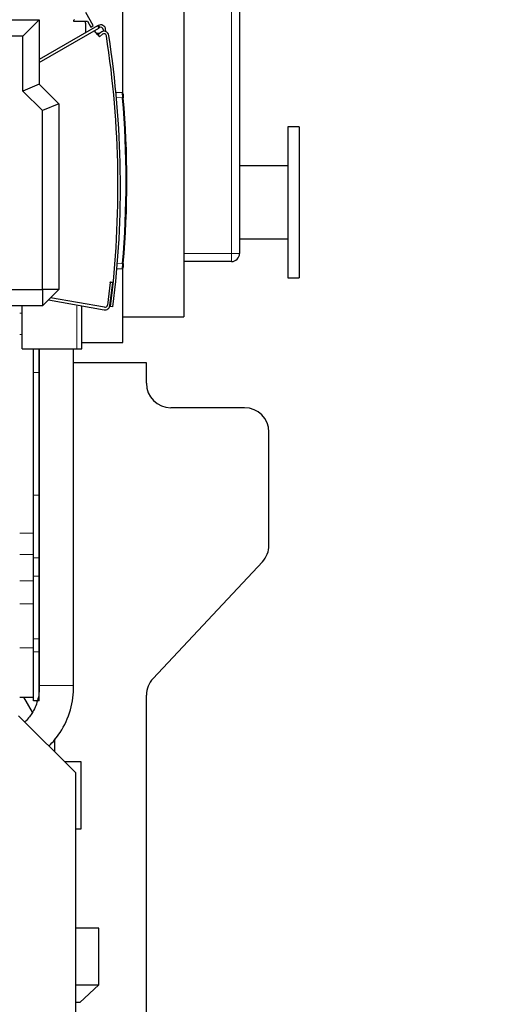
# Model space of a CAD drawing. Header units: inches. Extents: x 0 to 29700, y -16 to 21000.
# Tile 192 of 235: x 15773 to 16370, y 15283 to 16489. Entities that reach past the tile are written whole.
import ezdxf

# ---------------------------------------------------------------- set-up
doc = ezdxf.new("R2010")
doc.units = ezdxf.units.IN
doc.layers.add('1', color=7, linetype='Continuous', true_color=0xffffff)
doc.layers.add('254', color=7, linetype='Continuous', true_color=0xffffff)
doc.styles.add('latin_extended', font='simplex.shx')
doc.dimstyles.get("Standard").update_dxf_attribs({"dimtxt": 0.18, "dimasz": 0.18, "dimexe": 0.18, "dimexo": 0.0625, "dimgap": 0.09, "dimtad": 0, "dimtih": 1, "dimtoh": 1, "dimdec": 4, "dimzin": 0, "dimdsep": 46, "dimtxsty": 'Standard', "dimcen": 0.09, "dimadec": 0, "dimazin": 0, "dimtfac": 1, "dimtdec": 4, "dimtofl": 0, "dimtmove": 0, "dimatfit": 3, "dimfxl": 1, "dimtolj": 1, "dimtzin": 0, "dimarcsym": 0})

# ---------------------------------------------------------------- blocks, each defined once
blk = doc.blocks.new('_U9')
at = {"layer": '254', "color": 3, "linetype": 'Continuous', "lineweight": 13, "transparency": 16777216}
for p, q in [((15480.5, 17621.1), (17067.5, 17621.1)), ((17017.5, 15373.6), (17017.5, 17446.1)), ((15028.5, 15198.6), (17067.5, 15198.6))]:
    blk.add_line(p, q, dxfattribs=at)
at = {"layer": '254', "color": 3, "transparency": 16777216}
for points in [[(17046.6, 17446.1), (16988.3, 17446.1), (17017.5, 17621.1)], [(16988.3, 15373.6), (17046.6, 15373.6), (17017.5, 15198.6)]]:
    blk.add_solid(points, dxfattribs=at)
at = {"layer": 'Defpoints', "color": 0, "transparency": 16777216}
for p in [(15430.5, 17621.1), (17017.5, 17621.1), (14978.5, 15198.6)]:
    blk.add_point(p, dxfattribs=at)
at = {"layer": '254', "color": 2, "lineweight": 13, "transparency": 16777216, "insert": (16755, 16101.5), "char_height": 175, "attachment_point": 1, "rotation": 90, "style": 'latin_extended'}
blk.add_mtext('\\A1;2422', dxfattribs=at)

msp = doc.modelspace()

# ---------------------------------------------------------------- linework, layer by layer
at = {"layer": '1', "color": 110, "linetype": 'Continuous', "lineweight": 13}
for p, q in [((16032.476, 16202.607), (16032.476, 16887.607)), ((15870.276, 16478.471), (15868.776, 16481.07)), ((15899.319, 16392.842), (15891.829, 16393.235)), ((15974.476, 16202.607), (16032.476, 16202.607)), ((16032.476, 16192.607), (16032.476, 16202.607)), ((16042.476, 16202.607), (16032.476, 16202.607)), ((15892.955, 16189.94), (15899.319, 16190.273)), ((15887.271, 16166.586), (15884.293, 16166.952)), ((15773.476, 16129.32), (15776.476, 16129.32)), ((15843.476, 16085.611), (15843.476, 16139.507)), ((15773.476, 16103.304), (15776.476, 16103.304)), ((15797.476, 16056.838), (15790.476, 16056.838)), ((15797.476, 15906.383), (15790.476, 15906.383)), ((15773.476, 15859.916), (15790.476, 15859.916)), ((15773.476, 15833.9), (15790.476, 15833.9)), ((15797.476, 15829.972), (15790.476, 15829.972)), ((15797.476, 15807.248), (15790.476, 15807.248)), ((15773.476, 15801.866), (15790.476, 15801.866)), ((15773.476, 15773.392), (15790.476, 15773.392)), ((15797.476, 15730.838), (15790.476, 15730.838)), ((15773.476, 15719.61), (15790.476, 15719.61)), ((15797.476, 15714.61), (15790.476, 15714.61)), ((15839.477, 15673.429), (15797.477, 15673.429))]:
    msp.add_line(p, q, dxfattribs=at)
at = {"layer": '1', "color": 2, "linetype": 'Continuous', "lineweight": 25}
for p, q in [((16042.476, 16887.607), (16042.476, 16202.607)), ((15899.476, 16399.091), (15899.476, 16666.247)), ((15974.476, 16668.078), (15974.476, 16125.107)), ((15863.389, 16481.464), (15854.25, 16497.315)), ((15394.398, 16488.608), (15797.313, 16488.608)), ((15774.044, 16488.608), (15774.044, 16488.689)), ((15775.476, 16488.607), (15775.476, 16488.688)), ((15797.313, 16488.608), (15777.313, 16468.608)), ((15780.976, 16488.606), (15780.976, 16488.687)), ((15797.313, 16488.608), (15797.313, 16409.608)), ((15797.314, 16436.347), (15870.276, 16478.471)), ((15868.776, 16481.07), (15797.315, 16439.811)), ((15840.613, 16488.979), (15839.417, 16487.597)), ((15839.796, 16486.77), (15856.271, 16486.802)), ((15853.976, 16484.434), (15853.976, 16472.524)), ((15856.271, 16486.802), (15860.357, 16479.715)), ((15860.357, 16479.715), (15863.389, 16481.464)), ((15868.776, 16481.07), (15869.642, 16481.57)), ((15869.642, 16481.57), (15871.142, 16478.971)), ((15871.142, 16478.971), (15870.276, 16478.471)), ((15777.313, 16468.608), (15394.393, 16468.608)), ((15777.313, 16401.324), (15777.313, 16468.608)), ((15869.119, 16470.115), (15864.727, 16475.267)), ((15870.873, 16471.611), (15867.844, 16471.611)), ((15872.653, 16473.128), (15869.119, 16470.115)), ((15869.119, 16470.115), (15871.066, 16467.832)), ((15871.066, 16467.832), (15874.599, 16470.845)), ((15875.626, 16476.687), (15875.853, 16474.522)), ((15878.917, 16474.073), (15878.609, 16477.001)), ((15797.313, 16409.608), (15777.313, 16401.324)), ((15797.313, 16409.608), (15821.313, 16385.608)), ((15801.313, 16377.324), (15777.313, 16401.324)), ((15891.221, 16399.758), (15898.838, 16399.359)), ((15821.313, 16385.608), (15801.313, 16377.324)), ((15821.313, 16385.608), (15821.313, 16158.339)), ((15801.313, 16158.339), (15801.313, 16377.324)), ((16115.476, 16357.607), (16101.476, 16357.607)), ((16101.476, 16357.607), (16101.476, 16172.607)), ((16115.476, 16357.607), (16115.476, 16172.607)), ((16101.476, 16309.657), (16042.476, 16309.657)), ((16042.476, 16220.557), (16101.476, 16220.557)), ((16032.476, 16192.607), (15974.476, 16192.607)), ((15898.838, 16183.757), (15892.42, 16183.421)), ((15899.476, 16093.607), (15899.476, 16184.034)), ((15884.293, 16166.952), (15880.881, 16139.16)), ((15883.858, 16138.795), (15887.271, 16166.586)), ((15884.293, 16166.952), (15884.331, 16167.261)), ((15884.331, 16167.261), (15884.415, 16167.944)), ((15884.415, 16167.944), (15887.952, 16167.51)), ((15887.392, 16167.578), (15887.271, 16166.586)), ((16101.476, 16172.607), (16115.476, 16172.607)), ((15634.324, 16158.339), (15801.313, 16158.339)), ((15801.313, 16158.339), (15801.313, 16138.339)), ((15821.313, 16158.339), (15801.313, 16138.339)), ((15821.313, 16158.339), (15801.313, 16158.339)), ((15808.625, 16145.649), (15876.861, 16133.617)), ((15877.382, 16136.571), (15811.214, 16148.239)), ((15801.313, 16138.339), (15654.324, 16138.339)), ((15776.476, 16085.611), (15776.476, 16138.341)), ((15849.476, 16085.611), (15849.476, 16138.449)), ((15887.594, 16137.112), (15884.617, 16137.481)), ((15899.476, 16125.107), (15974.476, 16125.107)), ((15849.454, 16093.607), (15899.476, 16093.607)), ((15776.476, 16085.611), (15843.476, 16085.611)), ((15790.476, 16056.838), (15790.476, 16085.612)), ((15797.476, 16056.838), (15797.476, 16085.612)), ((15797.477, 16085.602), (15797.477, 15673.429)), ((15839.477, 15673.429), (15839.477, 16085.602)), ((15843.476, 16085.611), (15849.476, 16085.611)), ((15928.476, 16068.607), (15839.473, 16068.607)), ((15928.476, 16043.607), (15928.476, 16068.607)), ((15790.476, 15906.383), (15790.476, 16056.838)), ((15797.476, 15906.383), (15797.476, 16056.838)), ((16048.476, 16013.607), (15958.476, 16013.607)), ((16078.476, 15845.471), (16078.476, 15983.607)), ((15790.476, 15829.972), (15790.476, 15906.383)), ((15797.476, 15829.972), (15797.476, 15906.383)), ((15790.476, 15807.248), (15790.476, 15829.972)), ((15797.476, 15807.248), (15797.476, 15829.972)), ((15936.59, 15682.262), (16070.362, 15824.952)), ((15790.476, 15730.838), (15790.476, 15807.248)), ((15797.476, 15730.838), (15797.476, 15807.248)), ((15790.476, 15714.61), (15790.476, 15730.838)), ((15797.476, 15714.61), (15797.476, 15730.838)), ((15790.476, 15654.781), (15790.476, 15714.61)), ((15797.476, 15654.781), (15797.476, 15714.61)), ((15773.476, 15659.45), (15790.476, 15659.45)), ((15789.048, 15641.051), (15778.425, 15659.45)), ((15928.476, 15263.614), (15928.476, 15661.744)), ((15797.476, 15654.781), (15790.476, 15654.781)), ((15842.076, 15566.607), (15772.076, 15636.607)), ((15816.176, 15608.406), (15816.176, 15592.505)), ((15848.476, 15580.137), (15828.545, 15580.137)), ((15848.476, 15510.186), (15848.476, 15580.137)), ((15842.076, 15135.107), (15842.076, 15566.607)), ((15848.476, 15498.137), (15848.476, 15510.186)), ((15842.075, 15498.137), (15848.476, 15498.137)), ((15870.176, 15376.607), (15842.077, 15376.607)), ((15870.176, 15307.301), (15870.176, 15376.607)), ((15842.077, 15307.301), (15870.176, 15307.301)), ((15847.176, 15285.301), (15870.176, 15307.301)), ((15847.176, 15285.301), (15842.076, 15285.301))]:
    msp.add_line(p, q, dxfattribs=at)
for centre, radius, start, end in [((15839.795, 16487.27), 0.5, 139.114643, 270.109101), ((15847.976, 16484.434), 6, 0, 23.180391), ((15872.642, 16476.373), 6, 6.00065, 120), ((15872.642, 16476.373), 3, 6.00065, 120), ((15876.545, 16468.562), 6, 8.823765, 130.45), ((15876.545, 16468.562), 3, 8.823765, 130.45), ((14693.712, 16284.947), 1200, 352.941167, 8.823765), ((14693.712, 16284.947), 1203, 352.941167, 8.823765), ((15898.786, 16398.36), 1, 5.110451, 87), ((14704.605, 16291.558), 1199, 355.154216, 4.845784), ((14704.552, 16291.558), 1200, 355.154216, 4.845784), ((16032.476, 16202.607), 10, 270, 0), ((15898.786, 16184.756), 1, 273, 354.889549), ((15880.23, 16142.213), 5, 316.463337, 343.341237), ((15877.903, 16139.526), 6, 260, 353), ((15877.903, 16139.526), 3, 260, 353), ((15958.476, 16043.607), 30, 180, 270), ((16048.476, 15983.607), 30, 0, 90), ((16048.476, 15845.471), 30, 316.84761, 0), ((15958.476, 15661.744), 30, 136.84761, 180)]:
    msp.add_arc(centre, radius, start, end, dxfattribs=at)
at = {"layer": '1', "color": 110, "linetype": 'Continuous', "lineweight": 13}
for centre, major_axis, start_param, end_param in [((15899.267, 16392.842), (-0.996, -0.084), 1.62296888, 3.14159265), ((15899.267, 16190.273), (0.996, -0.084), 0, 1.51862377)]:
    msp.add_ellipse(centre, major_axis=major_axis, ratio=0.00442706, start_param=start_param, end_param=end_param, dxfattribs=at)
for points, knots in [([(15898.838, 16399.359), (15898.84, 16399.358), (15898.845, 16399.337), (15898.853, 16399.274), (15898.858, 16399.221), (15898.859, 16399.209), (15898.862, 16399.186), (15898.866, 16399.148), (15898.87, 16399.105), (15898.879, 16399.011), (15898.892, 16398.867), (15898.907, 16398.685), (15898.917, 16398.558), (15898.919, 16398.532), (15898.924, 16398.479), (15898.926, 16398.452), (15898.933, 16398.368), (15898.937, 16398.311), (15898.951, 16398.132), (15898.971, 16397.877), (15898.993, 16397.591), (15899.01, 16397.365), (15899.015, 16397.288), (15899.024, 16397.169), (15899.027, 16397.129), (15899.033, 16397.047), (15899.036, 16397.006), (15899.051, 16396.798), (15899.064, 16396.626), (15899.089, 16396.273), (15899.114, 16395.909), (15899.141, 16395.524), (15899.158, 16395.278), (15899.161, 16395.228), (15899.168, 16395.128), (15899.172, 16395.078), (15899.182, 16394.926), (15899.189, 16394.825), (15899.209, 16394.519), (15899.237, 16394.108), (15899.264, 16393.69), (15899.292, 16393.269), (15899.305, 16393.057), (15899.319, 16392.842)], [0, 0, 0, 0, 0.0625, 0.125, 0.125, 0.140625, 0.140625, 0.15625, 0.1875, 0.1875, 0.25, 0.3125, 0.3125, 0.328125, 0.328125, 0.34375, 0.34375, 0.375, 0.375, 0.4375, 0.5, 0.5, 0.53125, 0.53125, 0.546875, 0.546875, 0.5625, 0.5625, 0.625, 0.625, 0.6875, 0.75, 0.75, 0.765625, 0.765625, 0.78125, 0.78125, 0.8125, 0.8125, 0.875, 0.9375, 0.9375, 1, 1, 1, 1]), ([(15899.319, 16190.273), (15899.305, 16190.059), (15899.278, 16189.633), (15899.25, 16189.21), (15899.233, 16188.948), (15899.229, 16188.895), (15899.222, 16188.791), (15899.212, 16188.635), (15899.202, 16188.481), (15899.181, 16188.176), (15899.154, 16187.778), (15899.127, 16187.394), (15899.108, 16187.112), (15899.101, 16187.018), (15899.091, 16186.88), (15899.088, 16186.834), (15899.082, 16186.744), (15899.078, 16186.699), (15899.063, 16186.477), (15899.038, 16186.135), (15899.015, 16185.821), (15898.998, 16185.595), (15898.992, 16185.521), (15898.984, 16185.413), (15898.982, 16185.378), (15898.976, 16185.307), (15898.974, 16185.273), (15898.961, 16185.102), (15898.951, 16184.975), (15898.932, 16184.738), (15898.923, 16184.629), (15898.907, 16184.428), (15898.899, 16184.337), (15898.89, 16184.234), (15898.888, 16184.214), (15898.885, 16184.175), (15898.883, 16184.156), (15898.878, 16184.102), (15898.875, 16184.068), (15898.867, 16183.976), (15898.856, 16183.872), (15898.849, 16183.81), (15898.842, 16183.768), (15898.84, 16183.757), (15898.838, 16183.757)], [0, 0, 0, 0, 0.0625, 0.125, 0.125, 0.140625, 0.140625, 0.15625, 0.1875, 0.1875, 0.25, 0.3125, 0.3125, 0.34375, 0.34375, 0.359375, 0.359375, 0.375, 0.375, 0.4375, 0.5, 0.5, 0.53125, 0.53125, 0.546875, 0.546875, 0.5625, 0.5625, 0.625, 0.625, 0.6875, 0.6875, 0.75, 0.75, 0.765625, 0.765625, 0.78125, 0.78125, 0.8125, 0.8125, 0.875, 0.9375, 0.9375, 1, 1, 1, 1])]:
    msp.add_open_spline(points, degree=3, knots=knots, dxfattribs=at)
at = {"layer": '1', "color": 2, "linetype": 'Continuous', "lineweight": 25}
for points, knots in [([(15899.782, 16398.449), (15899.782, 16398.447), (15899.784, 16398.429), (15899.788, 16398.377), (15899.792, 16398.332), (15899.793, 16398.323), (15899.795, 16398.303), (15899.796, 16398.292), (15899.799, 16398.259), (15899.801, 16398.234), (15899.808, 16398.155), (15899.819, 16398.033), (15899.833, 16397.878), (15899.843, 16397.77), (15899.844, 16397.748), (15899.848, 16397.703), (15899.851, 16397.68), (15899.857, 16397.609), (15899.861, 16397.56), (15899.875, 16397.408), (15899.894, 16397.192), (15899.915, 16396.95), (15899.932, 16396.758), (15899.941, 16396.66), (15899.95, 16396.557), (15899.956, 16396.488), (15899.959, 16396.453), (15899.974, 16396.277), (15899.987, 16396.132), (15900.013, 16395.832), (15900.04, 16395.523), (15900.068, 16395.198), (15900.086, 16394.989), (15900.09, 16394.947), (15900.097, 16394.862), (15900.101, 16394.82), (15900.112, 16394.692), (15900.119, 16394.606), (15900.142, 16394.347), (15900.172, 16393.999), (15900.202, 16393.645), (15900.225, 16393.377), (15900.236, 16393.243), (15900.248, 16393.108), (15900.255, 16393.017), (15900.259, 16392.972), (15900.263, 16392.927)], [0, 0, 0, 0, 0.05814402, 0.12093442, 0.12093442, 0.13663202, 0.13663202, 0.15232962, 0.15232962, 0.18372482, 0.18372482, 0.24651521, 0.30930561, 0.30930561, 0.32500321, 0.32500321, 0.34070081, 0.34070081, 0.37209601, 0.37209601, 0.43488641, 0.49767681, 0.49767681, 0.52907201, 0.54476961, 0.54476961, 0.56046721, 0.56046721, 0.62325761, 0.62325761, 0.68604801, 0.7488384, 0.7488384, 0.764536, 0.764536, 0.7802336, 0.7802336, 0.8116288, 0.8116288, 0.8744192, 0.9372096, 0.9372096, 0.9686048, 0.9843024, 0.9843024, 1, 1, 1, 1]), ([(15900.263, 16190.189), (15900.248, 16190.008), (15900.217, 16189.647), (15900.186, 16189.29), (15900.167, 16189.068), (15900.164, 16189.023), (15900.156, 16188.935), (15900.152, 16188.891), (15900.141, 16188.76), (15900.134, 16188.673), (15900.111, 16188.415), (15900.082, 16188.078), (15900.054, 16187.752), (15900.033, 16187.513), (15900.026, 16187.434), (15900.016, 16187.317), (15900.013, 16187.279), (15900.006, 16187.202), (15900.003, 16187.164), (15899.986, 16186.976), (15899.961, 16186.686), (15899.937, 16186.419), (15899.921, 16186.227), (15899.912, 16186.134), (15899.904, 16186.043), (15899.899, 16185.984), (15899.896, 16185.954), (15899.884, 16185.809), (15899.874, 16185.701), (15899.856, 16185.5), (15899.848, 16185.407), (15899.833, 16185.237), (15899.826, 16185.159), (15899.818, 16185.072), (15899.817, 16185.055), (15899.814, 16185.022), (15899.812, 16185.006), (15899.808, 16184.96), (15899.806, 16184.931), (15899.799, 16184.852), (15899.791, 16184.765), (15899.786, 16184.711), (15899.784, 16184.685), (15899.783, 16184.678), (15899.782, 16184.669), (15899.782, 16184.667), (15899.782, 16184.667)], [0, 0, 0, 0, 0.06271973, 0.12543946, 0.12543946, 0.14111939, 0.14111939, 0.15679932, 0.15679932, 0.18815918, 0.18815918, 0.25087891, 0.31359864, 0.31359864, 0.3449585, 0.3449585, 0.36063843, 0.36063843, 0.37631837, 0.37631837, 0.43903809, 0.50175782, 0.50175782, 0.53311768, 0.54879762, 0.54879762, 0.56447755, 0.56447755, 0.62719728, 0.62719728, 0.689917, 0.689917, 0.75263673, 0.75263673, 0.76831666, 0.76831666, 0.7839966, 0.7839966, 0.81535646, 0.81535646, 0.87807619, 0.94079591, 0.94079591, 0.97215578, 0.97215578, 1, 1, 1, 1]), ([(15797.477, 15673.429), (15797.59, 15666.971), (15796.162, 15655.068), (15789.419, 15639.726), (15782.874, 15631.987), (15779.675, 15628.925)], [0, 0, 0, 0, 0.36567288, 0.71586121, 1, 1, 1, 1]), ([(15809.245, 15599.324), (15814.332, 15604.33), (15825.382, 15617.674), (15836.802, 15643.22), (15839.478, 15663.101), (15839.477, 15673.429)], [0, 0, 0, 0, 0.26842239, 0.63879008, 1, 1, 1, 1])]:
    msp.add_open_spline(points, degree=3, knots=knots, dxfattribs=at)

# ---------------------------------------------------------------- dimensions: what is measured, and where the dimension line sits
at = {"layer": '254', "color": 2, "linetype": 'Continuous', "lineweight": 13}
dim = msp.add_linear_dim(base=(17017.453719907, 17621.107175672), p1=(14978.475638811, 15198.607175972), p2=(15430.475650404, 17621.107175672), angle=90, dimstyle='Standard', override={"dimscale": 50, "dimtxt": 3.5, "dimasz": 3.5, "dimexe": 1, "dimexo": 1, "dimgap": 1.75, "dimtad": 1, "dimtih": 0, "dimtoh": 0, "dimdec": 0, "dimlfac": 1, "dimzin": 8, "dimdsep": 46, "dimlunit": 2, "dimtxsty": 'latin_extended', "dimsah": 1, "dimse1": 0, "dimse2": 0, "dimsd1": 0, "dimsd2": 0, "dimclrd": 3, "dimclre": 3, "dimclrt": 2, "dimtol": 0, "dimtm": -0.1, "dimtfac": 0.714286, "dimtdec": 3, "dimtofl": 1, "dimtmove": 0, "dimtzin": 8, "dimlwd": 13, "dimlwe": 13}, dxfattribs=at)
dim.commit()
dim.dimension.update_dxf_attribs({"geometry": '_U9', "text_midpoint": (17017.453719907, 16409.857175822), "dimtype": 160})

doc.saveas('drawing.dxf')
